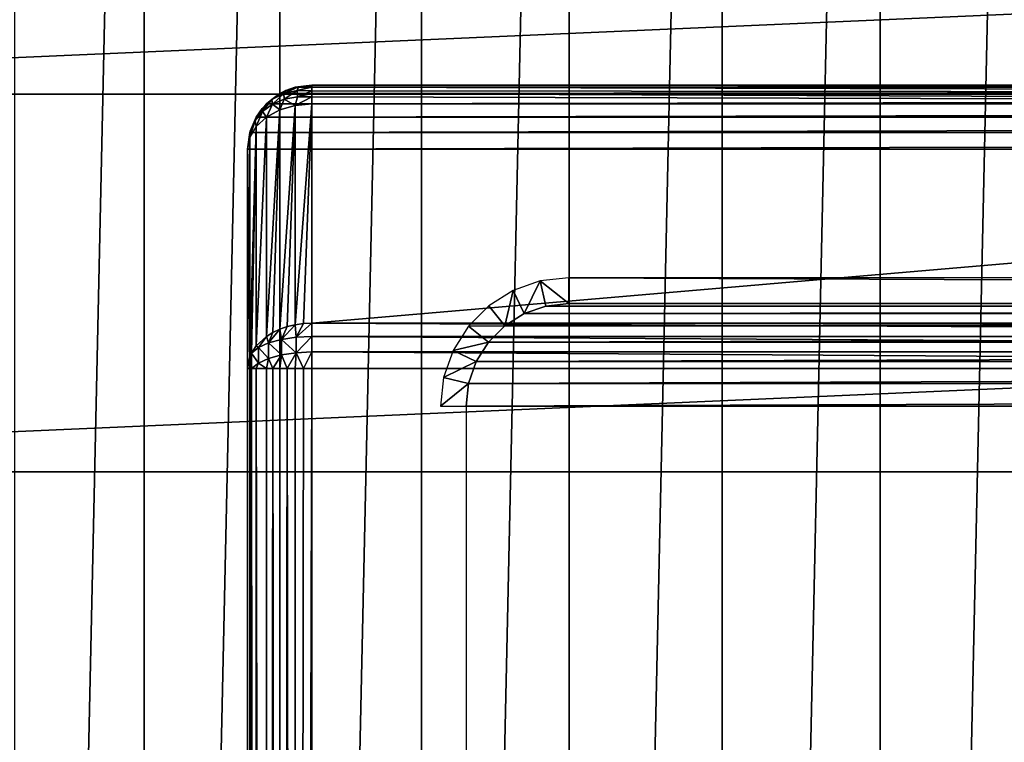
# Model space of a CAD drawing. Header units: millimetres. Extents: x -35 to 35, y -25 to 51.
# Tile 51 of 121: x -26.8 to -19.1, y 19.9 to 25.5. Entities that reach past the tile are written whole.
import ezdxf

# ---------------------------------------------------------------- set-up
doc = ezdxf.new("R2010")
doc.units = ezdxf.units.MM
doc.header["$LTSCALE"] = 65.185185
for name, color, linetype in [('100', 7, 'CONTINUOUS'), ('101', 7, 'CONTINUOUS'), ('109', 7, 'CONTINUOUS'), ('112', 7, 'CONTINUOUS'), ('113', 7, 'CONTINUOUS'), ('114', 7, 'CONTINUOUS'), ('120', 7, 'CONTINUOUS'), ('122', 7, 'CONTINUOUS'), ('127', 7, 'CONTINUOUS'), ('128', 7, 'CONTINUOUS'), ('129', 7, 'CONTINUOUS'), ('132', 7, 'CONTINUOUS'), ('133', 7, 'CONTINUOUS'), ('30', 7, 'CONTINUOUS'), ('31', 7, 'CONTINUOUS'), ('96', 7, 'CONTINUOUS'), ('97', 7, 'CONTINUOUS')]:
    doc.layers.add(name, color=color, linetype=linetype)

msp = doc.modelspace()

# ---------------------------------------------------------------- linework, layer by layer
at = {"layer": '100', "linetype": 'Continuous'}
for points in [[(-24.5, 25, -30.8929), (-24.5, 25, 72.9), (-4.6, 25, -30.8929), (-24.5, 25, -30.8929)], [(-4.0142, 25, -13.6858), (-24.5, 25, 72.9), (-3.7111, 25, -13.4371), (-4.0142, 25, -13.6858)], [(-4.6, 25, -30.8929), (-24.5, 25, 72.9), (-4.6, 25, -15.1), (-4.6, 25, -30.8929)], [(-4.2629, 25, -13.9889), (-24.5, 25, 72.9), (-4.0142, 25, -13.6858), (-4.2629, 25, -13.9889)], [(-4.4478, 25, -14.3346), (-24.5, 25, 72.9), (-4.2629, 25, -13.9889), (-4.4478, 25, -14.3346)], [(-4.6, 25, -15.1), (-24.5, 25, 72.9), (-4.5616, 25, -14.7098), (-4.6, 25, -15.1)], [(-3.3654, 25, -13.2522), (-24.5, 25, 72.9), (-2.9902, 25, -13.1384), (-3.3654, 25, -13.2522)], [(-4.5616, 25, -14.7098), (-24.5, 25, 72.9), (-4.4478, 25, -14.3346), (-4.5616, 25, -14.7098)], [(-3.7111, 25, -13.4371), (-24.5, 25, 72.9), (-3.3654, 25, -13.2522), (-3.7111, 25, -13.4371)], [(-24.5, 25, 72.9), (24.5, 25, 72.9), (24.5, 25, -30.8929), (-24.5, 25, 72.9)], [(3.7111, 25, -13.4371), (-24.5, 25, 72.9), (4.0142, 25, -13.6858), (3.7111, 25, -13.4371)], [(3.3654, 25, -13.2522), (-24.5, 25, 72.9), (3.7111, 25, -13.4371), (3.3654, 25, -13.2522)], [(2.9902, 25, -13.1384), (-24.5, 25, 72.9), (3.3654, 25, -13.2522), (2.9902, 25, -13.1384)], [(4.0142, 25, -13.6858), (-24.5, 25, 72.9), (24.5, 25, -30.8929), (4.0142, 25, -13.6858)], [(2.6, 25, -13.1), (-24.5, 25, 72.9), (2.9902, 25, -13.1384), (2.6, 25, -13.1)], [(-2.6, 25, -13.1), (-24.5, 25, 72.9), (2.6, 25, -13.1), (-2.6, 25, -13.1)], [(-2.9902, 25, -13.1384), (-24.5, 25, 72.9), (-2.6, 25, -13.1), (-2.9902, 25, -13.1384)]]:
    msp.add_3dface(points, dxfattribs=at)
at = {"layer": '101', "linetype": 'Continuous'}
for points in [[(-25, -24.5, 72.9), (-25, 24.5, 72.9), (-25, 24.5, -30.8929), (-25, -24.5, 72.9)], [(-25, 22.7929, -32.6), (-25, -24.5, 72.9), (-25, 24.5, -30.8929), (-25, 22.7929, -32.6)], [(-25, -24.5, -32.6), (-25, -24.5, 72.9), (-25, 22.7929, -32.6), (-25, -24.5, -32.6)]]:
    msp.add_3dface(points, dxfattribs=at)
at = {"layer": '109', "linetype": 'Continuous'}
for points in [[(-4.6, 24.8536, -31.2464), (-24.5, 23.1464, -32.9536), (-24.5, 24.8536, -31.2464), (-4.6, 24.8536, -31.2464)], [(-4.6, 24.8536, -31.2464), (-4.6, 23.1464, -32.9536), (-24.5, 23.1464, -32.9536), (-4.6, 24.8536, -31.2464)]]:
    msp.add_3dface(points, dxfattribs=at)
at = {"layer": '112', "linetype": 'Continuous'}
for points in [[(-4.6, 23.1464, -32.9536), (-4.6, 23.0429, -33.033), (-24.5, 23.1464, -32.9536), (-4.6, 23.1464, -32.9536)], [(-24.5, 23.1464, -32.9536), (-4.6, 23.0429, -33.033), (-24.5, 23.043, -33.0329), (-24.5, 23.1464, -32.9536)], [(-4.6, 23.0429, -33.033), (-4.6, 22.9223, -33.083), (-24.5, 23.043, -33.0329), (-4.6, 23.0429, -33.033)], [(-24.5, 23.043, -33.0329), (-4.6, 22.9223, -33.083), (-24.5, 22.9223, -33.083), (-24.5, 23.043, -33.0329)], [(-4.6, 22.9223, -33.083), (-4.6, 22.7929, -33.1), (-24.5, 22.9223, -33.083), (-4.6, 22.9223, -33.083)], [(-4.6, 22.7929, -33.1), (-24.5, 22.7929, -33.1), (-24.5, 22.9223, -33.083), (-4.6, 22.7929, -33.1)]]:
    msp.add_3dface(points, dxfattribs=at)
at = {"layer": '113', "linetype": 'Continuous'}
for points in [[(-24.75, 24.8062, -31.1991), (-24.6294, 24.8415, -31.2344), (-24.75, 23.0991, -32.9062), (-24.75, 24.8062, -31.1991)], [(-24.75, 23.0991, -32.9062), (-24.6294, 24.8415, -31.2344), (-24.6913, 23.1195, -32.9266), (-24.75, 23.0991, -32.9062)], [(-24.6913, 23.1195, -32.9266), (-24.6294, 24.8415, -31.2344), (-24.6294, 23.1344, -32.9415), (-24.6913, 23.1195, -32.9266)], [(-24.6294, 23.1344, -32.9415), (-24.5, 24.8536, -31.2464), (-24.5653, 23.1434, -32.9505), (-24.6294, 23.1344, -32.9415)], [(-24.6294, 24.8415, -31.2344), (-24.5, 24.8536, -31.2464), (-24.6294, 23.1344, -32.9415), (-24.6294, 24.8415, -31.2344)], [(-24.5, 24.8536, -31.2464), (-24.5, 23.1464, -32.9536), (-24.5653, 23.1434, -32.9505), (-24.5, 24.8536, -31.2464)], [(-24.8536, 23.0429, -32.85), (-24.75, 24.8062, -31.1991), (-24.8044, 23.0734, -32.8805), (-24.8536, 23.0429, -32.85)], [(-24.8536, 24.75, -31.1429), (-24.75, 24.8062, -31.1991), (-24.8536, 23.0429, -32.85), (-24.8536, 24.75, -31.1429)], [(-24.8044, 23.0734, -32.8805), (-24.75, 24.8062, -31.1991), (-24.75, 23.0991, -32.9062), (-24.8044, 23.0734, -32.8805)], [(-24.933, 22.9697, -32.7768), (-24.8536, 24.75, -31.1429), (-24.8536, 23.0429, -32.85), (-24.933, 22.9697, -32.7768)], [(-24.933, 24.6768, -31.0697), (-24.8536, 24.75, -31.1429), (-24.933, 22.9697, -32.7768), (-24.933, 24.6768, -31.0697)], [(-24.983, 22.8844, -32.6915), (-24.933, 24.6768, -31.0697), (-24.9699, 22.9138, -32.7209), (-24.983, 22.8844, -32.6915)], [(-24.983, 24.5915, -30.9844), (-24.933, 24.6768, -31.0697), (-24.983, 22.8844, -32.6915), (-24.983, 24.5915, -30.9844)], [(-24.9699, 22.9138, -32.7209), (-24.933, 24.6768, -31.0697), (-24.933, 22.9697, -32.7768), (-24.9699, 22.9138, -32.7209)], [(-25, 22.7929, -32.6), (-24.983, 24.5915, -30.9844), (-24.983, 22.8844, -32.6915), (-25, 22.7929, -32.6)], [(-25, 22.7929, -32.6), (-25, 24.5, -30.8929), (-24.983, 24.5915, -30.9844), (-25, 22.7929, -32.6)]]:
    msp.add_3dface(points, dxfattribs=at)
at = {"layer": '114', "linetype": 'Continuous'}
for points in [[(-24.6294, 24.983, 72.9), (-24.5, 25, 72.9), (-24.6295, 24.9829, -30.8929), (-24.6294, 24.983, 72.9)], [(-24.5, 25, 72.9), (-24.5, 25, -30.8929), (-24.6295, 24.9829, -30.8929), (-24.5, 25, 72.9)], [(-24.8538, 24.8533, -30.8929), (-24.8536, 24.8536, 72.9), (-24.7502, 24.9329, -30.8929), (-24.8538, 24.8533, -30.8929)], [(-24.8536, 24.8536, 72.9), (-24.75, 24.933, 72.9), (-24.7502, 24.9329, -30.8929), (-24.8536, 24.8536, 72.9)], [(-24.7502, 24.9329, -30.8929), (-24.75, 24.933, 72.9), (-24.7016, 24.9576, -30.8929), (-24.7502, 24.9329, -30.8929)], [(-24.75, 24.933, 72.9), (-24.6294, 24.983, 72.9), (-24.7016, 24.9576, -30.8929), (-24.75, 24.933, 72.9)], [(-24.7016, 24.9576, -30.8929), (-24.6294, 24.983, 72.9), (-24.6295, 24.9829, -30.8929), (-24.7016, 24.9576, -30.8929)], [(-24.933, 24.75, 72.9), (-24.8536, 24.8536, 72.9), (-24.8871, 24.8165, -30.8929), (-24.933, 24.75, 72.9)], [(-24.8871, 24.8165, -30.8929), (-24.8536, 24.8536, 72.9), (-24.8538, 24.8533, -30.8929), (-24.8871, 24.8165, -30.8929)], [(-24.9332, 24.7496, -30.8929), (-24.933, 24.75, 72.9), (-24.8871, 24.8165, -30.8929), (-24.9332, 24.7496, -30.8929)], [(-24.983, 24.6294, 72.9), (-24.933, 24.75, 72.9), (-24.9796, 24.6414, -30.8929), (-24.983, 24.6294, 72.9)], [(-24.9796, 24.6414, -30.8929), (-24.933, 24.75, 72.9), (-24.9332, 24.7496, -30.8929), (-24.9796, 24.6414, -30.8929)], [(-25, 24.5, -30.8929), (-24.983, 24.6294, 72.9), (-24.9831, 24.6289, -30.8929), (-25, 24.5, -30.8929)], [(-25, 24.5, 72.9), (-24.983, 24.6294, 72.9), (-25, 24.5, -30.8929), (-25, 24.5, 72.9)], [(-24.9831, 24.6289, -30.8929), (-24.983, 24.6294, 72.9), (-24.9796, 24.6414, -30.8929), (-24.9831, 24.6289, -30.8929)]]:
    msp.add_3dface(points, dxfattribs=at)
at = {"layer": '120', "linetype": 'Continuous'}
for points in [[(-25, -24.5, -32.6), (-25, 22.7929, -32.6), (-24.983, 22.7929, -32.7294), (-25, -24.5, -32.6)], [(-24.9831, -24.5, -32.7289), (-25, -24.5, -32.6), (-24.983, 22.7929, -32.7294), (-24.9831, -24.5, -32.7289)], [(-24.97, 22.7929, -32.7706), (-24.9831, -24.5, -32.7289), (-24.983, 22.7929, -32.7294), (-24.97, 22.7929, -32.7706)], [(-24.9332, -24.5, -32.8497), (-24.9831, -24.5, -32.7289), (-24.97, 22.7929, -32.7706), (-24.9332, -24.5, -32.8497)], [(-24.933, 22.7929, -32.85), (-24.9332, -24.5, -32.8497), (-24.97, 22.7929, -32.7706), (-24.933, 22.7929, -32.85)], [(-24.8537, -24.5, -32.9534), (-24.9332, -24.5, -32.8497), (-24.933, 22.7929, -32.85), (-24.8537, -24.5, -32.9534)], [(-24.8536, 22.7929, -32.9536), (-24.8537, -24.5, -32.9534), (-24.933, 22.7929, -32.85), (-24.8536, 22.7929, -32.9536)], [(-24.8044, 22.7929, -32.9967), (-24.8537, -24.5, -32.9534), (-24.8536, 22.7929, -32.9536), (-24.8044, 22.7929, -32.9967)], [(-24.7501, -24.5, -33.0329), (-24.8537, -24.5, -32.9534), (-24.8044, 22.7929, -32.9967), (-24.7501, -24.5, -33.0329)], [(-24.75, 22.7929, -33.033), (-24.7501, -24.5, -33.0329), (-24.8044, 22.7929, -32.9967), (-24.75, 22.7929, -33.033)], [(-24.6913, 22.7929, -33.0619), (-24.7501, -24.5, -33.0329), (-24.75, 22.7929, -33.033), (-24.6913, 22.7929, -33.0619)], [(-24.6294, -24.5, -33.083), (-24.7501, -24.5, -33.0329), (-24.6913, 22.7929, -33.0619), (-24.6294, -24.5, -33.083)], [(-24.6294, 22.7929, -33.083), (-24.6294, -24.5, -33.083), (-24.6913, 22.7929, -33.0619), (-24.6294, 22.7929, -33.083)], [(-24.5653, 22.7929, -33.0957), (-24.6294, -24.5, -33.083), (-24.6294, 22.7929, -33.083), (-24.5653, 22.7929, -33.0957)], [(-24.5, 22.7929, -33.1), (-24.6294, -24.5, -33.083), (-24.5653, 22.7929, -33.0957), (-24.5, 22.7929, -33.1)], [(-24.5, 22.7929, -33.1), (-24.5, -24.5, -33.1), (-24.6294, -24.5, -33.083), (-24.5, 22.7929, -33.1)]]:
    msp.add_3dface(points, dxfattribs=at)
at = {"layer": '122', "linetype": 'Continuous'}
for points in [[(-24.5, 25, -30.8929), (-4.6, 24.983, -31.0223), (-24.5, 24.9865, -31.0082), (-24.5, 25, -30.8929)], [(-24.5, 25, -30.8929), (-4.6, 25, -30.8929), (-4.6, 24.983, -31.0223), (-24.5, 25, -30.8929)], [(-24.5, 24.9865, -31.0082), (-4.6, 24.983, -31.0223), (-24.5, 24.983, -31.0223), (-24.5, 24.9865, -31.0082)], [(-24.5, 24.983, -31.0223), (-4.6, 24.933, -31.1429), (-24.5, 24.9537, -31.1031), (-24.5, 24.983, -31.0223)], [(-4.6, 24.983, -31.0223), (-4.6, 24.933, -31.1429), (-24.5, 24.983, -31.0223), (-4.6, 24.983, -31.0223)], [(-24.5, 24.9537, -31.1031), (-4.6, 24.933, -31.1429), (-24.5, 24.933, -31.1429), (-24.5, 24.9537, -31.1031)], [(-4.6, 24.933, -31.1429), (-4.6, 24.8536, -31.2464), (-24.5, 24.933, -31.1429), (-4.6, 24.933, -31.1429)], [(-24.5, 24.933, -31.1429), (-4.6, 24.8536, -31.2464), (-24.5, 24.9086, -31.1811), (-24.5, 24.933, -31.1429)], [(-4.6, 24.8536, -31.2464), (-24.5, 24.8536, -31.2464), (-24.5, 24.9086, -31.1811), (-4.6, 24.8536, -31.2464)]]:
    msp.add_3dface(points, dxfattribs=at)
at = {"layer": '127', "linetype": 'Continuous'}
for points in [[(-24.6295, 24.9829, -30.8929), (-24.5, 25, -30.8929), (-24.6048, 24.9854, -30.9516), (-24.6295, 24.9829, -30.8929)], [(-24.5, 24.9865, -31.0082), (-24.5, 24.983, -31.0223), (-24.6145, 24.9566, -31.0613), (-24.5, 24.9865, -31.0082)], [(-24.6048, 24.9854, -30.9516), (-24.5, 24.9865, -31.0082), (-24.6145, 24.9566, -31.0613), (-24.6048, 24.9854, -30.9516)], [(-24.5, 25, -30.8929), (-24.5, 24.9865, -31.0082), (-24.6048, 24.9854, -30.9516), (-24.5, 25, -30.8929)], [(-24.8538, 24.8533, -30.8929), (-24.7502, 24.9329, -30.8929), (-24.8113, 24.8864, -30.9541), (-24.8538, 24.8533, -30.8929)], [(-24.8113, 24.8864, -30.9541), (-24.7016, 24.9576, -30.8929), (-24.719, 24.9337, -31.011), (-24.8113, 24.8864, -30.9541)], [(-24.7502, 24.9329, -30.8929), (-24.7016, 24.9576, -30.8929), (-24.8113, 24.8864, -30.9541), (-24.7502, 24.9329, -30.8929)], [(-24.8067, 24.8498, -31.0762), (-24.8113, 24.8864, -30.9541), (-24.719, 24.9337, -31.011), (-24.8067, 24.8498, -31.0762)], [(-24.7145, 24.8887, -31.1229), (-24.8067, 24.8498, -31.0762), (-24.719, 24.9337, -31.011), (-24.7145, 24.8887, -31.1229)], [(-24.7016, 24.9576, -30.8929), (-24.6048, 24.9854, -30.9516), (-24.719, 24.9337, -31.011), (-24.7016, 24.9576, -30.8929)], [(-24.719, 24.9337, -31.011), (-24.6048, 24.9854, -30.9516), (-24.6145, 24.9566, -31.0613), (-24.719, 24.9337, -31.011)], [(-24.7145, 24.8887, -31.1229), (-24.719, 24.9337, -31.011), (-24.6145, 24.9566, -31.0613), (-24.7145, 24.8887, -31.1229)], [(-24.6119, 24.9087, -31.1583), (-24.7145, 24.8887, -31.1229), (-24.6145, 24.9566, -31.0613), (-24.6119, 24.9087, -31.1583)], [(-24.7016, 24.9576, -30.8929), (-24.6295, 24.9829, -30.8929), (-24.6048, 24.9854, -30.9516), (-24.7016, 24.9576, -30.8929)], [(-24.5, 24.983, -31.0223), (-24.5, 24.9537, -31.1031), (-24.6145, 24.9566, -31.0613), (-24.5, 24.983, -31.0223)], [(-24.5, 24.9537, -31.1031), (-24.6119, 24.9087, -31.1583), (-24.6145, 24.9566, -31.0613), (-24.5, 24.9537, -31.1031)], [(-24.5, 24.9537, -31.1031), (-24.5, 24.933, -31.1429), (-24.6119, 24.9087, -31.1583), (-24.5, 24.9537, -31.1031)], [(-24.5, 24.933, -31.1429), (-24.5, 24.9086, -31.1811), (-24.6119, 24.9087, -31.1583), (-24.5, 24.933, -31.1429)], [(-24.8871, 24.8165, -30.8929), (-24.8538, 24.8533, -30.8929), (-24.8113, 24.8864, -30.9541), (-24.8871, 24.8165, -30.8929)], [(-24.8839, 24.7937, -31.0206), (-24.8871, 24.8165, -30.8929), (-24.8113, 24.8864, -30.9541), (-24.8839, 24.7937, -31.0206)], [(-24.8067, 24.8498, -31.0762), (-24.8839, 24.7937, -31.0206), (-24.8113, 24.8864, -30.9541), (-24.8067, 24.8498, -31.0762)], [(-24.8067, 24.8498, -31.0762), (-24.8536, 24.75, -31.1429), (-24.8839, 24.7937, -31.0206), (-24.8067, 24.8498, -31.0762)], [(-24.75, 24.8062, -31.1991), (-24.8536, 24.75, -31.1429), (-24.8067, 24.8498, -31.0762), (-24.75, 24.8062, -31.1991)], [(-24.7145, 24.8887, -31.1229), (-24.75, 24.8062, -31.1991), (-24.8067, 24.8498, -31.0762), (-24.7145, 24.8887, -31.1229)], [(-24.6294, 24.8415, -31.2344), (-24.75, 24.8062, -31.1991), (-24.7145, 24.8887, -31.1229), (-24.6294, 24.8415, -31.2344)], [(-24.6119, 24.9087, -31.1583), (-24.6294, 24.8415, -31.2344), (-24.7145, 24.8887, -31.1229), (-24.6119, 24.9087, -31.1583)], [(-24.5, 24.9086, -31.1811), (-24.6294, 24.8415, -31.2344), (-24.6119, 24.9087, -31.1583), (-24.5, 24.9086, -31.1811)], [(-24.5, 24.8536, -31.2464), (-24.6294, 24.8415, -31.2344), (-24.5, 24.9086, -31.1811), (-24.5, 24.8536, -31.2464)], [(-24.8871, 24.8165, -30.8929), (-24.8839, 24.7937, -31.0206), (-24.9424, 24.7234, -30.9588), (-24.8871, 24.8165, -30.8929)], [(-24.9332, 24.7496, -30.8929), (-24.8871, 24.8165, -30.8929), (-24.9424, 24.7234, -30.9588), (-24.9332, 24.7496, -30.8929)], [(-24.8839, 24.7937, -31.0206), (-24.933, 24.6768, -31.0697), (-24.9424, 24.7234, -30.9588), (-24.8839, 24.7937, -31.0206)], [(-24.8536, 24.75, -31.1429), (-24.933, 24.6768, -31.0697), (-24.8839, 24.7937, -31.0206), (-24.8536, 24.75, -31.1429)], [(-24.983, 24.5915, -30.9844), (-24.9796, 24.6414, -30.8929), (-24.9424, 24.7234, -30.9588), (-24.983, 24.5915, -30.9844)], [(-24.933, 24.6768, -31.0697), (-24.983, 24.5915, -30.9844), (-24.9424, 24.7234, -30.9588), (-24.933, 24.6768, -31.0697)], [(-24.9796, 24.6414, -30.8929), (-24.9332, 24.7496, -30.8929), (-24.9424, 24.7234, -30.9588), (-24.9796, 24.6414, -30.8929)], [(-24.983, 24.5915, -30.9844), (-25, 24.5, -30.8929), (-24.9796, 24.6414, -30.8929), (-24.983, 24.5915, -30.9844)], [(-25, 24.5, -30.8929), (-24.9831, 24.6289, -30.8929), (-24.9796, 24.6414, -30.8929), (-25, 24.5, -30.8929)]]:
    msp.add_3dface(points, dxfattribs=at)
at = {"layer": '128', "linetype": 'Continuous'}
for points in [[(-24.5, 23.1464, -32.9536), (-24.5, 23.043, -33.0329), (-24.622, 23.0372, -33.0189), (-24.5, 23.1464, -32.9536)], [(-24.5653, 23.1434, -32.9505), (-24.5, 23.1464, -32.9536), (-24.622, 23.0372, -33.0189), (-24.5653, 23.1434, -32.9505)], [(-24.8536, 23.0429, -32.85), (-24.8044, 23.0734, -32.8805), (-24.8365, 22.9926, -32.9113), (-24.8536, 23.0429, -32.85)], [(-24.8044, 23.0734, -32.8805), (-24.75, 23.0991, -32.9062), (-24.8365, 22.9926, -32.9113), (-24.8044, 23.0734, -32.8805)], [(-24.75, 23.0991, -32.9062), (-24.7365, 23.02, -32.9775), (-24.8365, 22.9926, -32.9113), (-24.75, 23.0991, -32.9062)], [(-24.75, 23.0991, -32.9062), (-24.6913, 23.1195, -32.9266), (-24.7365, 23.02, -32.9775), (-24.75, 23.0991, -32.9062)], [(-24.6294, 23.1344, -32.9415), (-24.622, 23.0372, -33.0189), (-24.7365, 23.02, -32.9775), (-24.6294, 23.1344, -32.9415)], [(-24.6913, 23.1195, -32.9266), (-24.6294, 23.1344, -32.9415), (-24.7365, 23.02, -32.9775), (-24.6913, 23.1195, -32.9266)], [(-24.6294, 23.1344, -32.9415), (-24.5653, 23.1434, -32.9505), (-24.622, 23.0372, -33.0189), (-24.6294, 23.1344, -32.9415)], [(-24.933, 22.9697, -32.7768), (-24.8536, 23.0429, -32.85), (-24.9157, 22.9566, -32.8244), (-24.933, 22.9697, -32.7768)], [(-24.8536, 23.0429, -32.85), (-24.8365, 22.9926, -32.9113), (-24.9157, 22.9566, -32.8244), (-24.8536, 23.0429, -32.85)], [(-24.7365, 23.02, -32.9775), (-24.7366, 22.8993, -33.0274), (-24.8365, 22.9926, -32.9113), (-24.7365, 23.02, -32.9775)], [(-24.6221, 22.9165, -33.0689), (-24.7366, 22.8993, -33.0274), (-24.7365, 23.02, -32.9775), (-24.6221, 22.9165, -33.0689)], [(-24.622, 23.0372, -33.0189), (-24.6221, 22.9165, -33.0689), (-24.7365, 23.02, -32.9775), (-24.622, 23.0372, -33.0189)], [(-24.5, 23.043, -33.0329), (-24.6221, 22.9165, -33.0689), (-24.622, 23.0372, -33.0189), (-24.5, 23.043, -33.0329)], [(-24.5, 23.043, -33.0329), (-24.5, 22.9223, -33.083), (-24.6221, 22.9165, -33.0689), (-24.5, 23.043, -33.0329)], [(-24.9699, 22.9138, -32.7209), (-24.933, 22.9697, -32.7768), (-24.9157, 22.9566, -32.8244), (-24.9699, 22.9138, -32.7209)], [(-24.9159, 22.8358, -32.8742), (-24.9699, 22.9138, -32.7209), (-24.9157, 22.9566, -32.8244), (-24.9159, 22.8358, -32.8742)], [(-24.8366, 22.8719, -32.9612), (-24.9159, 22.8358, -32.8742), (-24.9157, 22.9566, -32.8244), (-24.8366, 22.8719, -32.9612)], [(-24.8365, 22.9926, -32.9113), (-24.8366, 22.8719, -32.9612), (-24.9157, 22.9566, -32.8244), (-24.8365, 22.9926, -32.9113)], [(-24.7366, 22.8993, -33.0274), (-24.8366, 22.8719, -32.9612), (-24.8365, 22.9926, -32.9113), (-24.7366, 22.8993, -33.0274)], [(-24.6221, 22.9165, -33.0689), (-24.6913, 22.7929, -33.0619), (-24.7366, 22.8993, -33.0274), (-24.6221, 22.9165, -33.0689)], [(-24.6294, 22.7929, -33.083), (-24.6913, 22.7929, -33.0619), (-24.6221, 22.9165, -33.0689), (-24.6294, 22.7929, -33.083)], [(-24.5653, 22.7929, -33.0957), (-24.6294, 22.7929, -33.083), (-24.6221, 22.9165, -33.0689), (-24.5653, 22.7929, -33.0957)], [(-24.5, 22.9223, -33.083), (-24.5653, 22.7929, -33.0957), (-24.6221, 22.9165, -33.0689), (-24.5, 22.9223, -33.083)], [(-24.5, 22.9223, -33.083), (-24.5, 22.7929, -33.1), (-24.5653, 22.7929, -33.0957), (-24.5, 22.9223, -33.083)], [(-25, 22.7929, -32.6), (-24.983, 22.8844, -32.6915), (-24.983, 22.7929, -32.7294), (-25, 22.7929, -32.6)], [(-24.9699, 22.9138, -32.7209), (-24.97, 22.7929, -32.7706), (-24.983, 22.7929, -32.7294), (-24.9699, 22.9138, -32.7209)], [(-24.983, 22.8844, -32.6915), (-24.9699, 22.9138, -32.7209), (-24.983, 22.7929, -32.7294), (-24.983, 22.8844, -32.6915)], [(-24.97, 22.7929, -32.7706), (-24.9699, 22.9138, -32.7209), (-24.9159, 22.8358, -32.8742), (-24.97, 22.7929, -32.7706)], [(-24.8366, 22.8719, -32.9612), (-24.8536, 22.7929, -32.9536), (-24.9159, 22.8358, -32.8742), (-24.8366, 22.8719, -32.9612)], [(-24.8044, 22.7929, -32.9967), (-24.8536, 22.7929, -32.9536), (-24.8366, 22.8719, -32.9612), (-24.8044, 22.7929, -32.9967)], [(-24.7366, 22.8993, -33.0274), (-24.8044, 22.7929, -32.9967), (-24.8366, 22.8719, -32.9612), (-24.7366, 22.8993, -33.0274)], [(-24.75, 22.7929, -33.033), (-24.8044, 22.7929, -32.9967), (-24.7366, 22.8993, -33.0274), (-24.75, 22.7929, -33.033)], [(-24.6913, 22.7929, -33.0619), (-24.75, 22.7929, -33.033), (-24.7366, 22.8993, -33.0274), (-24.6913, 22.7929, -33.0619)], [(-24.933, 22.7929, -32.85), (-24.97, 22.7929, -32.7706), (-24.9159, 22.8358, -32.8742), (-24.933, 22.7929, -32.85)], [(-24.8536, 22.7929, -32.9536), (-24.933, 22.7929, -32.85), (-24.9159, 22.8358, -32.8742), (-24.8536, 22.7929, -32.9536)]]:
    msp.add_3dface(points, dxfattribs=at)
at = {"layer": '129', "color": 250, "linetype": 'Continuous', "true_color": 0x1c1c1c}
for points in [[(22.5, 23.3, 72.991), (-22.678, 23.2799, 72.991), (22.678, 23.2799, 72.991), (22.5, 23.3, 72.991)], [(-22.5, 23.3, 72.991), (-22.678, 23.2799, 72.991), (22.5, 23.3, 72.991), (-22.5, 23.3, 72.991)], [(-22.678, 23.2799, 72.991), (-22.8471, 23.2208, 72.991), (22.678, 23.2799, 72.991), (-22.678, 23.2799, 72.991)], [(22.678, 23.2799, 72.991), (-22.8471, 23.2208, 72.991), (22.8471, 23.2208, 72.991), (22.678, 23.2799, 72.991)], [(22.8471, 23.2208, 72.991), (-22.9988, 23.1255, 72.991), (22.9988, 23.1255, 72.991), (22.8471, 23.2208, 72.991)], [(-22.8471, 23.2208, 72.991), (-22.9988, 23.1255, 72.991), (22.8471, 23.2208, 72.991), (-22.8471, 23.2208, 72.991)], [(22.9988, 23.1255, 72.991), (-23.1255, 22.9988, 72.991), (23.1255, 22.9988, 72.991), (22.9988, 23.1255, 72.991)], [(-22.9988, 23.1255, 72.991), (-23.1255, 22.9988, 72.991), (22.9988, 23.1255, 72.991), (-22.9988, 23.1255, 72.991)], [(23.1255, 22.9988, 72.991), (-23.2208, 22.8471, 72.991), (23.2208, 22.8471, 72.991), (23.1255, 22.9988, 72.991)], [(-23.1255, 22.9988, 72.991), (-23.2208, 22.8471, 72.991), (23.1255, 22.9988, 72.991), (-23.1255, 22.9988, 72.991)], [(-23.2208, 22.8471, 72.991), (-23.2799, 22.678, 72.991), (23.2208, 22.8471, 72.991), (-23.2208, 22.8471, 72.991)], [(23.2208, 22.8471, 72.991), (-23.2799, 22.678, 72.991), (23.2799, 22.678, 72.991), (23.2208, 22.8471, 72.991)], [(23.2799, 22.678, 72.991), (-23.3, 22.5, 72.991), (23.3, 22.5, 72.991), (23.2799, 22.678, 72.991)], [(-23.2799, 22.678, 72.991), (-23.3, 22.5, 72.991), (23.2799, 22.678, 72.991), (-23.2799, 22.678, 72.991)], [(23.3, 22.5, 72.991), (-23.3, -22.5, 72.991), (23.3, -22.5, 72.991), (23.3, 22.5, 72.991)], [(-23.3, 22.5, 72.991), (-23.3, -22.5, 72.991), (23.3, 22.5, 72.991), (-23.3, 22.5, 72.991)]]:
    msp.add_3dface(points, dxfattribs=at)
at = {"layer": '132', "color": 250, "linetype": 'Continuous', "true_color": 0x1c1c1c}
for points in [[(-22.9339, 23.401, 72.791), (-22.8471, 23.2208, 72.991), (-22.7225, 23.4749, 72.791), (-22.9339, 23.401, 72.791)], [(-22.8471, 23.2208, 72.991), (-22.678, 23.2799, 72.991), (-22.7225, 23.4749, 72.791), (-22.8471, 23.2208, 72.991)], [(-22.7225, 23.4749, 72.791), (-22.5, 23.3, 72.991), (-22.5, 23.5, 72.791), (-22.7225, 23.4749, 72.791)], [(-22.678, 23.2799, 72.991), (-22.5, 23.3, 72.991), (-22.7225, 23.4749, 72.791), (-22.678, 23.2799, 72.991)], [(-23.1235, 23.2818, 72.791), (-22.9988, 23.1255, 72.991), (-22.9339, 23.401, 72.791), (-23.1235, 23.2818, 72.791)], [(-22.9988, 23.1255, 72.991), (-22.8471, 23.2208, 72.991), (-22.9339, 23.401, 72.791), (-22.9988, 23.1255, 72.991)], [(-23.2818, 23.1235, 72.791), (-22.9988, 23.1255, 72.991), (-23.1235, 23.2818, 72.791), (-23.2818, 23.1235, 72.791)], [(-23.401, 22.9339, 72.791), (-23.1255, 22.9988, 72.991), (-23.2818, 23.1235, 72.791), (-23.401, 22.9339, 72.791)], [(-23.1255, 22.9988, 72.991), (-22.9988, 23.1255, 72.991), (-23.2818, 23.1235, 72.791), (-23.1255, 22.9988, 72.991)], [(-23.2208, 22.8471, 72.991), (-23.1255, 22.9988, 72.991), (-23.401, 22.9339, 72.791), (-23.2208, 22.8471, 72.991)], [(-23.4749, 22.7225, 72.791), (-23.2208, 22.8471, 72.991), (-23.401, 22.9339, 72.791), (-23.4749, 22.7225, 72.791)], [(-23.2799, 22.678, 72.991), (-23.2208, 22.8471, 72.991), (-23.4749, 22.7225, 72.791), (-23.2799, 22.678, 72.991)], [(-23.5, 22.5, 72.791), (-23.2799, 22.678, 72.991), (-23.4749, 22.7225, 72.791), (-23.5, 22.5, 72.791)], [(-23.3, 22.5, 72.991), (-23.2799, 22.678, 72.991), (-23.5, 22.5, 72.791), (-23.3, 22.5, 72.991)]]:
    msp.add_3dface(points, dxfattribs=at)
at = {"layer": '133', "color": 250, "linetype": 'Continuous', "true_color": 0x1c1c1c}
for points in [[(-22.5, 23.5, 72.791), (22.5, 23.3, 72.991), (22.5, 23.5, 72.791), (-22.5, 23.5, 72.791)], [(-22.5, 23.3, 72.991), (22.5, 23.3, 72.991), (-22.5, 23.5, 72.791), (-22.5, 23.3, 72.991)]]:
    msp.add_3dface(points, dxfattribs=at)
at = {"layer": '30', "color": 250, "linetype": 'Continuous', "true_color": 0x1c1c1c}
for points in [[(-20.0752, 44.6703, -103.1), (-18.8055, 45.5187, -103.1), (-20.0752, -12.6703, -103.1), (-20.0752, 44.6703, -103.1)], [(-20.0752, -12.6703, -103.1), (-18.8055, 45.5187, -103.1), (-18.8055, -13.5187, -103.1), (-20.0752, -12.6703, -103.1)], [(-21.3067, 43.7673, -103.1), (-20.0752, 44.6703, -103.1), (-21.3067, -11.7673, -103.1), (-21.3067, 43.7673, -103.1)], [(-21.3067, -11.7673, -103.1), (-20.0752, 44.6703, -103.1), (-20.0752, -12.6703, -103.1), (-21.3067, -11.7673, -103.1)], [(-22.4976, 42.8115, -103.1), (-21.3067, 43.7673, -103.1), (-22.4976, -10.8115, -103.1), (-22.4976, 42.8115, -103.1)], [(-22.4976, -10.8115, -103.1), (-21.3067, 43.7673, -103.1), (-21.3067, -11.7673, -103.1), (-22.4976, -10.8115, -103.1)], [(-23.6457, 41.8047, -103.1), (-22.4976, 42.8115, -103.1), (-23.6457, -9.8047, -103.1), (-23.6457, 41.8047, -103.1)], [(-23.6457, -9.8047, -103.1), (-22.4976, 42.8115, -103.1), (-22.4976, -10.8115, -103.1), (-23.6457, -9.8047, -103.1)], [(-24.7488, -8.7487, -103.1), (-23.6457, 41.8047, -103.1), (-23.6457, -9.8047, -103.1), (-24.7488, -8.7487, -103.1)], [(-24.7488, 40.7487, -103.1), (-23.6457, 41.8047, -103.1), (-24.7488, -8.7487, -103.1), (-24.7488, 40.7487, -103.1)], [(-25.8047, 39.6456, -103.1), (-24.7488, 40.7487, -103.1), (-25.8047, -7.6456, -103.1), (-25.8047, 39.6456, -103.1)], [(-25.8047, -7.6456, -103.1), (-24.7488, 40.7487, -103.1), (-24.7488, -8.7487, -103.1), (-25.8047, -7.6456, -103.1)], [(-26.8116, 38.4975, -103.1), (-25.8047, 39.6456, -103.1), (-26.8116, -6.4975, -103.1), (-26.8116, 38.4975, -103.1)], [(-26.8116, -6.4975, -103.1), (-25.8047, 39.6456, -103.1), (-25.8047, -7.6456, -103.1), (-26.8116, -6.4975, -103.1)]]:
    msp.add_3dface(points, dxfattribs=at)
at = {"layer": '31', "color": 250, "linetype": 'Continuous', "true_color": 0x1c1c1c}
for points in [[(32.4194, 27.7997, -88.1), (-33.3244, 24.9293, -88.1), (33.3244, 24.9293, -88.1), (32.4194, 27.7997, -88.1)], [(-32.4194, 27.7997, -88.1), (-33.3244, 24.9293, -88.1), (32.4194, 27.7997, -88.1), (-32.4194, 27.7997, -88.1)], [(33.3244, 24.9293, -88.1), (-33.9759, 21.9909, -88.1), (33.9759, 21.9909, -88.1), (33.3244, 24.9293, -88.1)], [(-33.3244, 24.9293, -88.1), (-33.9759, 21.9909, -88.1), (33.3244, 24.9293, -88.1), (-33.3244, 24.9293, -88.1)], [(33.9759, 21.9909, -88.1), (-34.3687, 19.0069, -88.1), (34.3687, 19.0069, -88.1), (33.9759, 21.9909, -88.1)], [(-33.9759, 21.9909, -88.1), (-34.3687, 19.0069, -88.1), (33.9759, 21.9909, -88.1), (-33.9759, 21.9909, -88.1)]]:
    msp.add_3dface(points, dxfattribs=at)
at = {"layer": '96', "linetype": 'Continuous'}
for points in [[(-4.6, 7, -33.1), (-24.5, -24.5, -33.1), (-4.6, 22.7929, -33.1), (-4.6, 7, -33.1)], [(24.5, 22.7929, -33.1), (-24.5, -24.5, -33.1), (4.6, 7, -33.1), (24.5, 22.7929, -33.1)], [(24.5, -24.5, -33.1), (-24.5, -24.5, -33.1), (24.5, 22.7929, -33.1), (24.5, -24.5, -33.1)], [(-24.5, -24.5, -33.1), (-24.5, 22.7929, -33.1), (-4.6, 22.7929, -33.1), (-24.5, -24.5, -33.1)]]:
    msp.add_3dface(points, dxfattribs=at)
at = {"layer": '97', "linetype": 'Continuous'}
for points in [[(24.5, 25, 72.9), (-24.6294, 24.983, 72.9), (24.6294, 24.983, 72.9), (24.5, 25, 72.9)], [(-24.5, 25, 72.9), (-24.6294, 24.983, 72.9), (24.5, 25, 72.9), (-24.5, 25, 72.9)], [(24.75, 24.933, 72.9), (-24.8536, 24.8536, 72.9), (24.8536, 24.8536, 72.9), (24.75, 24.933, 72.9)], [(-24.75, 24.933, 72.9), (-24.8536, 24.8536, 72.9), (24.75, 24.933, 72.9), (-24.75, 24.933, 72.9)], [(24.6294, 24.983, 72.9), (-24.75, 24.933, 72.9), (24.75, 24.933, 72.9), (24.6294, 24.983, 72.9)], [(-24.6294, 24.983, 72.9), (-24.75, 24.933, 72.9), (24.6294, 24.983, 72.9), (-24.6294, 24.983, 72.9)], [(24.8536, 24.8536, 72.9), (-24.933, 24.75, 72.9), (24.933, 24.75, 72.9), (24.8536, 24.8536, 72.9)], [(-24.8536, 24.8536, 72.9), (-24.933, 24.75, 72.9), (24.8536, 24.8536, 72.9), (-24.8536, 24.8536, 72.9)], [(24.933, 24.75, 72.9), (-24.983, 24.6294, 72.9), (24.983, 24.6294, 72.9), (24.933, 24.75, 72.9)], [(-24.933, 24.75, 72.9), (-24.983, 24.6294, 72.9), (24.933, 24.75, 72.9), (-24.933, 24.75, 72.9)], [(-25, 24.5, 72.9), (25, 24.5, 72.9), (24.983, 24.6294, 72.9), (-25, 24.5, 72.9)], [(-24.983, 24.6294, 72.9), (-25, 24.5, 72.9), (24.983, 24.6294, 72.9), (-24.983, 24.6294, 72.9)], [(-25, -24.5, 72.9), (25, 24.5, 72.9), (-25, 24.5, 72.9), (-25, -24.5, 72.9)], [(25, -24.5, 72.9), (25, 24.5, 72.9), (-25, -24.5, 72.9), (25, -24.5, 72.9)]]:
    msp.add_3dface(points, dxfattribs=at)

doc.saveas('drawing.dxf')
